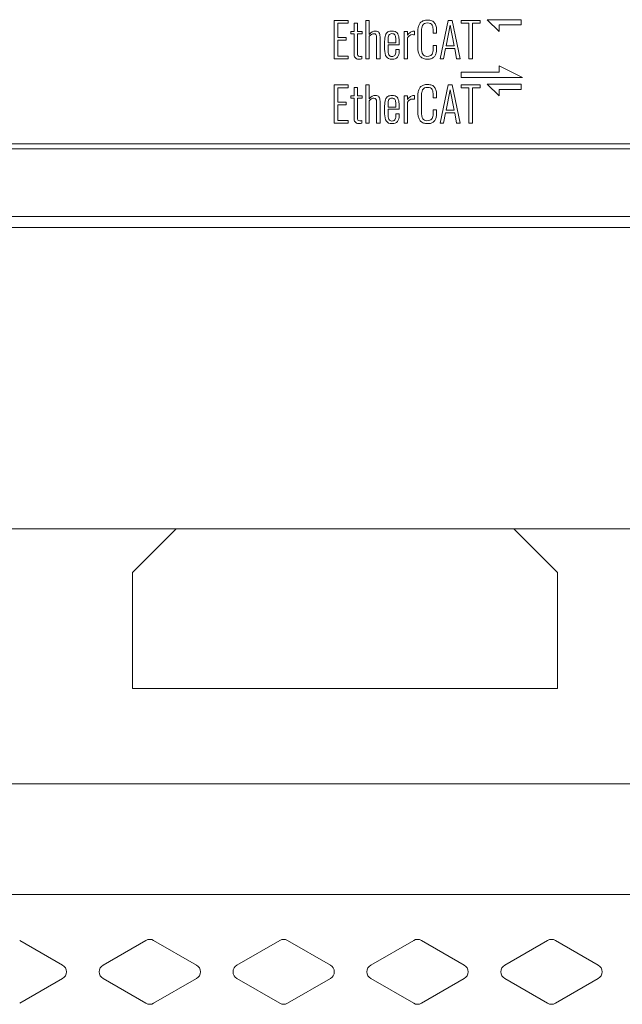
# Model space of a CAD drawing. Header units: millimetres. Extents: x 10908 to 11424, y -3584 to -2973.
# Tile 4 of 50: x 11147 to 11171, y -3546 to -3508. Entities that reach past the tile are written whole.
import ezdxf

# ---------------------------------------------------------------- set-up
doc = ezdxf.new("R2010")
doc.units = ezdxf.units.MM
doc.layers.add('1', color=7, linetype='Continuous', true_color=0xffffff)

msp = doc.modelspace()

# ---------------------------------------------------------------- linework, layer by layer
at = {"layer": '1', "color": 7, "linetype": 'Continuous', "lineweight": 18}
for p, q in [((11159.866, -3507.852), (11159.33, -3507.852)), ((11159.33, -3507.852), (11159.33, -3509.337)), ((11159.866, -3507.96), (11159.866, -3507.852)), ((11160.55, -3507.852), (11160.55, -3509.337)), ((11160.684, -3507.852), (11160.55, -3507.852)), ((11160.684, -3508.389), (11160.684, -3507.852)), ((11164.252, -3507.852), (11164.252, -3507.96)), ((11164.983, -3507.852), (11164.252, -3507.852)), ((11164.983, -3507.96), (11164.983, -3507.852)), ((11165.725, -3508.277), (11165.267, -3507.82)), ((11165.267, -3507.82), (11166.583, -3507.82)), ((11166.583, -3507.82), (11166.583, -3508.025)), ((11159.47, -3508.516), (11159.47, -3507.96)), ((11159.47, -3507.96), (11159.866, -3507.96)), ((11160.228, -3507.949), (11160.094, -3507.949)), ((11160.094, -3507.949), (11160.094, -3508.276)), ((11160.228, -3508.276), (11160.228, -3507.949)), ((11163.824, -3508.037), (11163.667, -3508.838)), ((11163.983, -3508.838), (11163.824, -3508.037)), ((11164.252, -3507.96), (11164.551, -3507.96)), ((11164.551, -3507.96), (11164.551, -3509.337)), ((11164.691, -3509.337), (11164.691, -3507.96)), ((11164.691, -3507.96), (11164.983, -3507.96)), ((11166.583, -3508.025), (11165.725, -3508.025)), ((11165.725, -3508.025), (11165.725, -3508.277)), ((11159.795, -3508.516), (11159.47, -3508.516)), ((11159.47, -3509.232), (11159.47, -3508.62)), ((11159.47, -3508.62), (11159.795, -3508.62)), ((11159.795, -3508.62), (11159.795, -3508.516)), ((11160.094, -3508.276), (11159.966, -3508.276)), ((11159.966, -3508.276), (11159.966, -3508.366)), ((11159.966, -3508.366), (11160.094, -3508.366)), ((11160.094, -3508.366), (11160.094, -3509.117)), ((11160.405, -3508.276), (11160.228, -3508.276)), ((11160.228, -3508.366), (11160.405, -3508.366)), ((11160.405, -3508.366), (11160.405, -3508.276)), ((11160.684, -3509.337), (11160.684, -3508.464)), ((11162.173, -3508.276), (11162.038, -3508.276)), ((11162.038, -3508.276), (11162.038, -3509.337)), ((11162.173, -3508.422), (11162.173, -3508.276)), ((11162.173, -3509.337), (11162.173, -3508.523)), ((11162.44, -3508.411), (11162.44, -3508.266)), ((11163.167, -3508.349), (11163.299, -3508.349)), ((11161.714, -3508.716), (11161.417, -3508.716)), ((11161.417, -3508.794), (11161.846, -3508.794)), ((11161.846, -3508.974), (11161.714, -3508.974)), ((11161.846, -3508.794), (11161.847, -3508.697)), ((11163.299, -3508.825), (11163.167, -3508.825)), ((11163.667, -3508.838), (11163.983, -3508.838)), ((11159.33, -3509.337), (11159.871, -3509.337)), ((11159.871, -3509.232), (11159.47, -3509.232)), ((11159.871, -3509.337), (11159.871, -3509.232)), ((11160.398, -3509.339), (11160.398, -3509.238)), ((11160.55, -3509.337), (11160.684, -3509.337)), ((11160.97, -3509.337), (11161.105, -3509.337)), ((11162.038, -3509.337), (11162.173, -3509.337)), ((11164.551, -3509.337), (11164.691, -3509.337)), ((11165.723, -3509.61), (11166.633, -3510.066)), ((11165.723, -3509.86), (11165.723, -3509.61)), ((11164.252, -3510.066), (11164.252, -3509.86)), ((11164.252, -3509.86), (11165.723, -3509.86)), ((11166.633, -3510.066), (11164.252, -3510.066)), ((11159.866, -3510.352), (11159.33, -3510.352)), ((11159.33, -3510.352), (11159.33, -3511.837)), ((11159.47, -3511.016), (11159.47, -3510.46)), ((11159.47, -3510.46), (11159.866, -3510.46)), ((11159.866, -3510.46), (11159.866, -3510.352)), ((11160.228, -3510.449), (11160.094, -3510.449)), ((11160.094, -3510.449), (11160.094, -3510.776)), ((11160.228, -3510.776), (11160.228, -3510.449)), ((11160.55, -3510.352), (11160.55, -3511.837)), ((11160.684, -3510.352), (11160.55, -3510.352)), ((11160.684, -3510.889), (11160.684, -3510.352)), ((11163.824, -3510.537), (11163.667, -3511.338)), ((11163.983, -3511.338), (11163.824, -3510.537)), ((11164.983, -3510.352), (11164.252, -3510.352)), ((11164.252, -3510.352), (11164.252, -3510.46)), ((11164.252, -3510.46), (11164.551, -3510.46)), ((11164.551, -3510.46), (11164.551, -3511.837)), ((11164.691, -3511.837), (11164.691, -3510.46)), ((11164.691, -3510.46), (11164.983, -3510.46)), ((11164.983, -3510.46), (11164.983, -3510.352)), ((11165.267, -3510.32), (11166.583, -3510.32)), ((11165.725, -3510.777), (11165.267, -3510.32)), ((11166.583, -3510.525), (11165.725, -3510.525)), ((11165.725, -3510.525), (11165.725, -3510.777)), ((11166.583, -3510.32), (11166.583, -3510.525)), ((11160.094, -3510.776), (11159.966, -3510.776)), ((11159.966, -3510.776), (11159.966, -3510.866)), ((11159.966, -3510.866), (11160.094, -3510.866)), ((11160.094, -3510.866), (11160.094, -3511.617)), ((11160.405, -3510.776), (11160.228, -3510.776)), ((11160.228, -3510.866), (11160.405, -3510.866)), ((11160.405, -3510.866), (11160.405, -3510.776)), ((11162.038, -3510.776), (11162.038, -3511.837)), ((11162.173, -3510.776), (11162.038, -3510.776)), ((11162.173, -3510.922), (11162.173, -3510.776)), ((11162.44, -3510.911), (11162.44, -3510.766)), ((11163.167, -3510.849), (11163.299, -3510.849)), ((11159.795, -3511.016), (11159.47, -3511.016)), ((11159.47, -3511.732), (11159.47, -3511.12)), ((11159.47, -3511.12), (11159.795, -3511.12)), ((11159.795, -3511.12), (11159.795, -3511.016)), ((11160.684, -3511.837), (11160.684, -3510.964)), ((11161.714, -3511.216), (11161.417, -3511.216)), ((11161.417, -3511.294), (11161.846, -3511.294)), ((11161.846, -3511.294), (11161.847, -3511.197)), ((11162.173, -3511.837), (11162.173, -3511.023)), ((11161.846, -3511.474), (11161.714, -3511.474)), ((11163.299, -3511.325), (11163.167, -3511.325)), ((11163.667, -3511.338), (11163.983, -3511.338)), ((11159.33, -3511.837), (11159.871, -3511.837)), ((11159.871, -3511.732), (11159.47, -3511.732)), ((11159.871, -3511.837), (11159.871, -3511.732)), ((11160.398, -3511.839), (11160.398, -3511.738)), ((11160.55, -3511.837), (11160.684, -3511.837)), ((11160.97, -3511.837), (11161.105, -3511.837)), ((11162.038, -3511.837), (11162.173, -3511.837)), ((11164.551, -3511.837), (11164.691, -3511.837)), ((11099.338, -3512.634), (11262.474, -3512.634)), ((11099.338, -3512.834), (11262.474, -3512.834)), ((11075.606, -3515.459), (11283.206, -3515.459)), ((11077.008, -3515.884), (11281.804, -3515.884)), ((11091.406, -3527.584), (11192.106, -3527.584)), ((11153.195, -3527.584), (11151.495, -3529.284)), ((11167.995, -3529.284), (11166.295, -3527.584)), ((11151.495, -3529.284), (11151.495, -3533.784)), ((11167.995, -3533.784), (11167.995, -3529.284)), ((11151.495, -3533.784), (11167.995, -3533.784)), ((11114.07, -3537.484), (11188.07, -3537.484)), ((11192.106, -3541.784), (11091.406, -3541.784)), ((11148.787, -3544.524), (11147.123, -3543.563)), ((11152.019, -3543.563), (11150.355, -3544.524)), ((11153.983, -3544.524), (11152.319, -3543.563)), ((11157.215, -3543.563), (11155.551, -3544.524)), ((11159.179, -3544.524), (11157.515, -3543.563)), ((11162.411, -3543.563), (11160.747, -3544.524)), ((11164.375, -3544.524), (11162.711, -3543.563)), ((11167.607, -3543.563), (11165.943, -3544.524)), ((11169.572, -3544.524), (11167.907, -3543.563)), ((11147.123, -3546.004), (11148.787, -3545.044)), ((11150.355, -3545.044), (11152.019, -3546.004)), ((11152.319, -3546.004), (11153.983, -3545.044)), ((11155.551, -3545.044), (11157.215, -3546.004)), ((11157.515, -3546.004), (11159.179, -3545.044)), ((11160.747, -3545.044), (11162.411, -3546.004)), ((11162.711, -3546.004), (11164.375, -3545.044)), ((11165.943, -3545.044), (11167.607, -3546.004)), ((11167.907, -3546.004), (11169.572, -3545.044))]:
    msp.add_line(p, q, dxfattribs=at)
for centre, start, end in [((11152.169, -3543.823), 60, 120), ((11157.365, -3543.823), 60, 120), ((11162.561, -3543.823), 60, 120), ((11167.757, -3543.823), 60, 120), ((11148.637, -3544.784), 300, 60), ((11150.505, -3544.784), 120, 240), ((11153.833, -3544.784), 300, 60), ((11155.701, -3544.784), 120, 240), ((11159.029, -3544.784), 300, 60), ((11160.897, -3544.784), 120, 240), ((11164.225, -3544.784), 300, 60), ((11166.093, -3544.784), 120, 240), ((11169.422, -3544.784), 300, 60), ((11152.169, -3545.745), 240, 300), ((11157.365, -3545.745), 240, 300), ((11162.561, -3545.745), 240, 300), ((11167.757, -3545.745), 240, 300)]:
    msp.add_arc(centre, 0.3, start, end, dxfattribs=at)
for points in [[(11162.794, -3507.858), (11162.751, -3507.873), (11162.715, -3507.894), (11162.687, -3507.92)], [(11163.223, -3507.951), (11163.196, -3507.913), (11163.16, -3507.884), (11163.114, -3507.865)], [(11163.75, -3507.852), (11163.75, -3507.852), (11163.437, -3509.337), (11163.437, -3509.337)], [(11163.897, -3507.852), (11163.897, -3507.852), (11163.75, -3507.852), (11163.75, -3507.852)], [(11164.212, -3509.337), (11164.212, -3509.337), (11163.897, -3507.852), (11163.897, -3507.852)], [(11162.687, -3507.92), (11162.659, -3507.946), (11162.636, -3507.98), (11162.618, -3508.019)], [(11162.721, -3508.144), (11162.728, -3508.107), (11162.739, -3508.072), (11162.755, -3508.041)], [(11163.06, -3507.968), (11163.09, -3507.982), (11163.113, -3508.004), (11163.128, -3508.033)], [(11163.281, -3508.082), (11163.27, -3508.032), (11163.25, -3507.988), (11163.223, -3507.951)], [(11161.408, -3508.297), (11161.367, -3508.322), (11161.336, -3508.364), (11161.315, -3508.425)], [(11161.764, -3508.328), (11161.743, -3508.306), (11161.717, -3508.29), (11161.686, -3508.278)], [(11161.7, -3508.463), (11161.706, -3508.488), (11161.71, -3508.512), (11161.711, -3508.536)], [(11161.814, -3508.415), (11161.802, -3508.378), (11161.785, -3508.349), (11161.764, -3508.328)], [(11161.839, -3508.537), (11161.835, -3508.492), (11161.826, -3508.452), (11161.814, -3508.415)], [(11161.847, -3508.697), (11161.847, -3508.635), (11161.844, -3508.581), (11161.839, -3508.537)], [(11162.286, -3508.303), (11162.243, -3508.329), (11162.205, -3508.369), (11162.173, -3508.422)], [(11163.572, -3509.337), (11163.572, -3509.337), (11163.647, -3508.94), (11163.647, -3508.94)], [(11163.647, -3508.94), (11163.647, -3508.94), (11164.002, -3508.94), (11164.002, -3508.94)], [(11164.002, -3508.94), (11164.002, -3508.94), (11164.075, -3509.337), (11164.075, -3509.337)], [(11160.285, -3509.351), (11160.321, -3509.351), (11160.358, -3509.346), (11160.398, -3509.339)], [(11161.57, -3509.354), (11161.668, -3509.354), (11161.738, -3509.326), (11161.781, -3509.271)], [(11162.581, -3509.039), (11162.587, -3509.083), (11162.6, -3509.125), (11162.617, -3509.166)], [(11162.617, -3509.166), (11162.634, -3509.207), (11162.657, -3509.24), (11162.685, -3509.267)], [(11162.947, -3509.356), (11163.001, -3509.356), (11163.049, -3509.349), (11163.09, -3509.334)], [(11163.105, -3509.186), (11163.09, -3509.203), (11163.068, -3509.217), (11163.042, -3509.227)], [(11163.09, -3509.334), (11163.131, -3509.32), (11163.165, -3509.3), (11163.191, -3509.275)], [(11163.143, -3509.117), (11163.134, -3509.146), (11163.121, -3509.168), (11163.105, -3509.186)], [(11163.162, -3509.029), (11163.159, -3509.059), (11163.152, -3509.089), (11163.143, -3509.117)], [(11163.191, -3509.275), (11163.217, -3509.25), (11163.238, -3509.219), (11163.255, -3509.18)], [(11163.255, -3509.18), (11163.271, -3509.142), (11163.283, -3509.101), (11163.29, -3509.058)], [(11163.437, -3509.337), (11163.437, -3509.337), (11163.572, -3509.337), (11163.572, -3509.337)], [(11164.075, -3509.337), (11164.075, -3509.337), (11164.212, -3509.337), (11164.212, -3509.337)], [(11162.687, -3510.42), (11162.659, -3510.446), (11162.636, -3510.48), (11162.618, -3510.519)], [(11162.794, -3510.358), (11162.751, -3510.373), (11162.715, -3510.394), (11162.687, -3510.42)], [(11162.721, -3510.644), (11162.728, -3510.607), (11162.739, -3510.572), (11162.755, -3510.541)], [(11163.06, -3510.468), (11163.09, -3510.482), (11163.113, -3510.504), (11163.128, -3510.533)], [(11163.223, -3510.451), (11163.196, -3510.413), (11163.16, -3510.384), (11163.114, -3510.365)], [(11163.281, -3510.582), (11163.27, -3510.532), (11163.25, -3510.488), (11163.223, -3510.451)], [(11163.75, -3510.352), (11163.75, -3510.352), (11163.437, -3511.837), (11163.437, -3511.837)], [(11163.897, -3510.352), (11163.897, -3510.352), (11163.75, -3510.352), (11163.75, -3510.352)], [(11164.212, -3511.837), (11164.212, -3511.837), (11163.897, -3510.352), (11163.897, -3510.352)], [(11161.408, -3510.797), (11161.367, -3510.822), (11161.336, -3510.864), (11161.315, -3510.925)], [(11161.764, -3510.828), (11161.743, -3510.806), (11161.717, -3510.79), (11161.686, -3510.778)], [(11161.814, -3510.915), (11161.802, -3510.878), (11161.785, -3510.849), (11161.764, -3510.828)], [(11161.839, -3511.037), (11161.835, -3510.992), (11161.826, -3510.952), (11161.814, -3510.915)], [(11162.286, -3510.803), (11162.243, -3510.829), (11162.205, -3510.869), (11162.173, -3510.922)], [(11161.7, -3510.963), (11161.706, -3510.988), (11161.71, -3511.012), (11161.711, -3511.036)], [(11161.847, -3511.197), (11161.847, -3511.135), (11161.844, -3511.081), (11161.839, -3511.037)], [(11162.581, -3511.539), (11162.587, -3511.583), (11162.6, -3511.625), (11162.617, -3511.666)], [(11162.617, -3511.666), (11162.634, -3511.707), (11162.657, -3511.74), (11162.685, -3511.767)], [(11163.105, -3511.686), (11163.09, -3511.703), (11163.068, -3511.717), (11163.042, -3511.727)], [(11163.143, -3511.617), (11163.134, -3511.646), (11163.121, -3511.668), (11163.105, -3511.686)], [(11163.162, -3511.529), (11163.159, -3511.559), (11163.152, -3511.589), (11163.143, -3511.617)], [(11163.191, -3511.775), (11163.217, -3511.75), (11163.238, -3511.719), (11163.255, -3511.68)], [(11163.255, -3511.68), (11163.271, -3511.642), (11163.283, -3511.601), (11163.29, -3511.558)], [(11163.572, -3511.837), (11163.572, -3511.837), (11163.647, -3511.44), (11163.647, -3511.44)], [(11163.647, -3511.44), (11163.647, -3511.44), (11164.002, -3511.44), (11164.002, -3511.44)], [(11164.002, -3511.44), (11164.002, -3511.44), (11164.075, -3511.837), (11164.075, -3511.837)], [(11160.285, -3511.851), (11160.321, -3511.851), (11160.358, -3511.846), (11160.398, -3511.839)], [(11161.57, -3511.854), (11161.668, -3511.854), (11161.738, -3511.826), (11161.781, -3511.771)], [(11162.947, -3511.856), (11163.001, -3511.856), (11163.049, -3511.849), (11163.09, -3511.834)], [(11163.09, -3511.834), (11163.131, -3511.82), (11163.165, -3511.8), (11163.191, -3511.775)], [(11163.437, -3511.837), (11163.437, -3511.837), (11163.572, -3511.837), (11163.572, -3511.837)], [(11164.075, -3511.837), (11164.075, -3511.837), (11164.212, -3511.837), (11164.212, -3511.837)]]:
    msp.add_open_spline(points, degree=3, dxfattribs=at)
for points, knots in [([(11163.114, -3507.865), (11163.068, -3507.846), (11163.013, -3507.836), (11162.889, -3507.836), (11162.838, -3507.843), (11162.794, -3507.858)], [0, 0, 0, 0, 0.5, 0.5, 1, 1, 1, 1]), ([(11161.105, -3509.337), (11161.105, -3509.054), (11161.105, -3508.77), (11161.105, -3508.486), (11161.105, -3508.414), (11161.091, -3508.358), (11161.035, -3508.28), (11160.995, -3508.261), (11160.849, -3508.261), (11160.763, -3508.303), (11160.684, -3508.389)], [0, 0, 0, 0, 0.25, 0.25, 0.25, 0.5, 0.5, 0.75, 0.75, 1, 1, 1, 1]), ([(11161.686, -3508.278), (11161.654, -3508.266), (11161.616, -3508.261), (11161.503, -3508.261), (11161.449, -3508.273), (11161.408, -3508.297)], [0, 0, 0, 0, 0.5, 0.5, 1, 1, 1, 1]), ([(11162.618, -3508.019), (11162.601, -3508.059), (11162.588, -3508.101), (11162.575, -3508.191), (11162.571, -3508.243), (11162.571, -3508.3), (11162.571, -3508.497), (11162.571, -3508.693), (11162.571, -3508.89), (11162.571, -3508.945), (11162.574, -3508.995), (11162.581, -3509.039)], [0, 0, 0, 0, 0.25, 0.25, 0.5, 0.5, 0.5, 0.75, 0.75, 0.75, 1, 1, 1, 1]), ([(11162.764, -3509.164), (11162.73, -3509.112), (11162.712, -3509.028), (11162.712, -3508.702), (11162.712, -3508.492), (11162.712, -3508.282), (11162.712, -3508.228), (11162.716, -3508.182), (11162.721, -3508.144)], [0, 0, 0, 0, 0.333333, 0.333333, 0.666667, 0.666667, 0.666667, 1, 1, 1, 1]), ([(11162.755, -3508.041), (11162.771, -3508.01), (11162.795, -3507.986), (11162.859, -3507.955), (11162.899, -3507.947), (11162.994, -3507.947), (11163.031, -3507.954), (11163.06, -3507.968)], [0, 0, 0, 0, 0.333333, 0.333333, 0.666667, 0.666667, 1, 1, 1, 1]), ([(11163.128, -3508.033), (11163.143, -3508.063), (11163.153, -3508.095), (11163.164, -3508.166), (11163.167, -3508.21), (11163.167, -3508.291), (11163.167, -3508.32), (11163.167, -3508.349)], [0, 0, 0, 0, 0.333333, 0.333333, 0.666667, 0.666667, 1, 1, 1, 1]), ([(11163.299, -3508.349), (11163.299, -3508.319), (11163.299, -3508.288), (11163.299, -3508.191), (11163.293, -3508.132), (11163.281, -3508.082)], [0, 0, 0, 0, 0.5, 0.5, 1, 1, 1, 1]), ([(11160.247, -3509.215), (11160.234, -3509.195), (11160.228, -3509.158), (11160.228, -3509.104), (11160.228, -3508.858), (11160.228, -3508.612), (11160.228, -3508.366)], [0, 0, 0, 0, 0.5, 0.5, 0.5, 1, 1, 1, 1]), ([(11160.684, -3508.464), (11160.75, -3508.399), (11160.811, -3508.366), (11160.904, -3508.366), (11160.93, -3508.377), (11160.945, -3508.4)], [0, 0, 0, 0, 0.5, 0.5, 1, 1, 1, 1]), ([(11160.945, -3508.4), (11160.962, -3508.423), (11160.97, -3508.461), (11160.97, -3508.515), (11160.97, -3508.789), (11160.97, -3509.063), (11160.97, -3509.337)], [0, 0, 0, 0, 0.5, 0.5, 0.5, 1, 1, 1, 1]), ([(11161.315, -3508.425), (11161.294, -3508.486), (11161.283, -3508.567), (11161.283, -3508.76), (11161.283, -3508.849), (11161.283, -3509.09), (11161.306, -3509.197), (11161.395, -3509.323), (11161.469, -3509.354), (11161.57, -3509.354)], [0, 0, 0, 0, 0.25, 0.25, 0.5, 0.5, 0.75, 0.75, 1, 1, 1, 1]), ([(11161.417, -3508.716), (11161.417, -3508.692), (11161.417, -3508.669), (11161.417, -3508.534), (11161.429, -3508.459), (11161.451, -3508.42)], [0, 0, 0, 0, 0.5, 0.5, 1, 1, 1, 1]), ([(11161.451, -3508.42), (11161.474, -3508.381), (11161.513, -3508.361), (11161.595, -3508.361), (11161.616, -3508.365), (11161.634, -3508.373)], [0, 0, 0, 0, 0.5, 0.5, 1, 1, 1, 1]), ([(11161.634, -3508.373), (11161.652, -3508.382), (11161.666, -3508.393), (11161.687, -3508.42), (11161.694, -3508.439), (11161.7, -3508.463)], [0, 0, 0, 0, 0.5, 0.5, 1, 1, 1, 1]), ([(11161.711, -3508.536), (11161.713, -3508.561), (11161.714, -3508.591), (11161.714, -3508.658), (11161.714, -3508.687), (11161.714, -3508.716)], [0, 0, 0, 0, 0.5, 0.5, 1, 1, 1, 1]), ([(11162.173, -3508.523), (11162.222, -3508.44), (11162.29, -3508.4), (11162.4, -3508.4), (11162.421, -3508.403), (11162.44, -3508.411)], [0, 0, 0, 0, 0.5, 0.5, 1, 1, 1, 1]), ([(11162.44, -3508.266), (11162.435, -3508.265), (11162.428, -3508.265), (11162.373, -3508.265), (11162.329, -3508.278), (11162.286, -3508.303)], [0, 0, 0, 0, 0.5, 0.5, 1, 1, 1, 1]), ([(11161.45, -3509.185), (11161.428, -3509.139), (11161.417, -3509.062), (11161.417, -3508.899), (11161.417, -3508.846), (11161.417, -3508.794)], [0, 0, 0, 0, 0.5, 0.5, 1, 1, 1, 1]), ([(11161.714, -3508.974), (11161.714, -3508.999), (11161.714, -3509.023), (11161.714, -3509.125), (11161.701, -3509.179), (11161.676, -3509.209)], [0, 0, 0, 0, 0.5, 0.5, 1, 1, 1, 1]), ([(11161.781, -3509.271), (11161.824, -3509.215), (11161.846, -3509.136), (11161.846, -3509.014), (11161.846, -3508.994), (11161.846, -3508.974)], [0, 0, 0, 0, 0.5, 0.5, 1, 1, 1, 1]), ([(11163.167, -3508.825), (11163.167, -3508.857), (11163.167, -3508.889), (11163.167, -3508.963), (11163.165, -3508.999), (11163.162, -3509.029)], [0, 0, 0, 0, 0.5, 0.5, 1, 1, 1, 1]), ([(11163.29, -3509.058), (11163.296, -3509.015), (11163.299, -3508.966), (11163.299, -3508.883), (11163.299, -3508.854), (11163.299, -3508.825)], [0, 0, 0, 0, 0.5, 0.5, 1, 1, 1, 1]), ([(11160.094, -3509.117), (11160.094, -3509.193), (11160.108, -3509.251), (11160.163, -3509.331), (11160.213, -3509.351), (11160.285, -3509.351)], [0, 0, 0, 0, 0.5, 0.5, 1, 1, 1, 1]), ([(11160.398, -3509.238), (11160.373, -3509.242), (11160.348, -3509.245), (11160.285, -3509.245), (11160.26, -3509.235), (11160.247, -3509.215)], [0, 0, 0, 0, 0.5, 0.5, 1, 1, 1, 1]), ([(11161.676, -3509.209), (11161.651, -3509.238), (11161.616, -3509.253), (11161.511, -3509.253), (11161.47, -3509.23), (11161.45, -3509.185)], [0, 0, 0, 0, 0.5, 0.5, 1, 1, 1, 1]), ([(11162.685, -3509.267), (11162.712, -3509.294), (11162.748, -3509.316), (11162.837, -3509.348), (11162.889, -3509.356), (11162.947, -3509.356)], [0, 0, 0, 0, 0.5, 0.5, 1, 1, 1, 1]), ([(11163.042, -3509.227), (11163.016, -3509.238), (11162.984, -3509.243), (11162.86, -3509.243), (11162.799, -3509.216), (11162.764, -3509.164)], [0, 0, 0, 0, 0.5, 0.5, 1, 1, 1, 1]), ([(11162.618, -3510.519), (11162.601, -3510.559), (11162.588, -3510.601), (11162.575, -3510.691), (11162.571, -3510.743), (11162.571, -3510.8), (11162.571, -3510.997), (11162.571, -3511.193), (11162.571, -3511.39), (11162.571, -3511.445), (11162.574, -3511.495), (11162.581, -3511.539)], [0, 0, 0, 0, 0.25, 0.25, 0.5, 0.5, 0.5, 0.75, 0.75, 0.75, 1, 1, 1, 1]), ([(11162.755, -3510.541), (11162.771, -3510.51), (11162.795, -3510.486), (11162.859, -3510.455), (11162.899, -3510.447), (11162.994, -3510.447), (11163.031, -3510.454), (11163.06, -3510.468)], [0, 0, 0, 0, 0.333333, 0.333333, 0.666667, 0.666667, 1, 1, 1, 1]), ([(11163.114, -3510.365), (11163.068, -3510.346), (11163.013, -3510.336), (11162.889, -3510.336), (11162.838, -3510.343), (11162.794, -3510.358)], [0, 0, 0, 0, 0.5, 0.5, 1, 1, 1, 1]), ([(11163.128, -3510.533), (11163.143, -3510.563), (11163.153, -3510.595), (11163.164, -3510.666), (11163.167, -3510.71), (11163.167, -3510.791), (11163.167, -3510.82), (11163.167, -3510.849)], [0, 0, 0, 0, 0.333333, 0.333333, 0.666667, 0.666667, 1, 1, 1, 1]), ([(11160.247, -3511.715), (11160.234, -3511.695), (11160.228, -3511.658), (11160.228, -3511.604), (11160.228, -3511.358), (11160.228, -3511.112), (11160.228, -3510.866)], [0, 0, 0, 0, 0.5, 0.5, 0.5, 1, 1, 1, 1]), ([(11161.105, -3511.837), (11161.105, -3511.554), (11161.105, -3511.27), (11161.105, -3510.986), (11161.105, -3510.914), (11161.091, -3510.858), (11161.035, -3510.78), (11160.995, -3510.761), (11160.849, -3510.761), (11160.763, -3510.803), (11160.684, -3510.889)], [0, 0, 0, 0, 0.25, 0.25, 0.25, 0.5, 0.5, 0.75, 0.75, 1, 1, 1, 1]), ([(11160.684, -3510.964), (11160.75, -3510.899), (11160.811, -3510.866), (11160.904, -3510.866), (11160.93, -3510.877), (11160.945, -3510.9)], [0, 0, 0, 0, 0.5, 0.5, 1, 1, 1, 1]), ([(11160.945, -3510.9), (11160.962, -3510.923), (11160.97, -3510.961), (11160.97, -3511.015), (11160.97, -3511.289), (11160.97, -3511.563), (11160.97, -3511.837)], [0, 0, 0, 0, 0.5, 0.5, 0.5, 1, 1, 1, 1]), ([(11161.315, -3510.925), (11161.294, -3510.986), (11161.283, -3511.067), (11161.283, -3511.26), (11161.283, -3511.349), (11161.283, -3511.59), (11161.306, -3511.697), (11161.395, -3511.823), (11161.469, -3511.854), (11161.57, -3511.854)], [0, 0, 0, 0, 0.25, 0.25, 0.5, 0.5, 0.75, 0.75, 1, 1, 1, 1]), ([(11161.686, -3510.778), (11161.654, -3510.766), (11161.616, -3510.761), (11161.503, -3510.761), (11161.449, -3510.773), (11161.408, -3510.797)], [0, 0, 0, 0, 0.5, 0.5, 1, 1, 1, 1]), ([(11161.417, -3511.216), (11161.417, -3511.192), (11161.417, -3511.169), (11161.417, -3511.034), (11161.429, -3510.959), (11161.451, -3510.92)], [0, 0, 0, 0, 0.5, 0.5, 1, 1, 1, 1]), ([(11161.451, -3510.92), (11161.474, -3510.881), (11161.513, -3510.861), (11161.595, -3510.861), (11161.616, -3510.865), (11161.634, -3510.873)], [0, 0, 0, 0, 0.5, 0.5, 1, 1, 1, 1]), ([(11161.634, -3510.873), (11161.652, -3510.882), (11161.666, -3510.893), (11161.687, -3510.92), (11161.694, -3510.939), (11161.7, -3510.963)], [0, 0, 0, 0, 0.5, 0.5, 1, 1, 1, 1]), ([(11162.173, -3511.023), (11162.222, -3510.94), (11162.29, -3510.9), (11162.4, -3510.9), (11162.421, -3510.903), (11162.44, -3510.911)], [0, 0, 0, 0, 0.5, 0.5, 1, 1, 1, 1]), ([(11162.44, -3510.766), (11162.435, -3510.765), (11162.428, -3510.765), (11162.373, -3510.765), (11162.329, -3510.778), (11162.286, -3510.803)], [0, 0, 0, 0, 0.5, 0.5, 1, 1, 1, 1]), ([(11162.764, -3511.664), (11162.73, -3511.612), (11162.712, -3511.528), (11162.712, -3511.202), (11162.712, -3510.992), (11162.712, -3510.782), (11162.712, -3510.728), (11162.716, -3510.682), (11162.721, -3510.644)], [0, 0, 0, 0, 0.333333, 0.333333, 0.666667, 0.666667, 0.666667, 1, 1, 1, 1]), ([(11163.299, -3510.849), (11163.299, -3510.819), (11163.299, -3510.788), (11163.299, -3510.691), (11163.293, -3510.632), (11163.281, -3510.582)], [0, 0, 0, 0, 0.5, 0.5, 1, 1, 1, 1]), ([(11161.45, -3511.685), (11161.428, -3511.639), (11161.417, -3511.562), (11161.417, -3511.399), (11161.417, -3511.346), (11161.417, -3511.294)], [0, 0, 0, 0, 0.5, 0.5, 1, 1, 1, 1]), ([(11161.711, -3511.036), (11161.713, -3511.061), (11161.714, -3511.091), (11161.714, -3511.158), (11161.714, -3511.187), (11161.714, -3511.216)], [0, 0, 0, 0, 0.5, 0.5, 1, 1, 1, 1]), ([(11160.094, -3511.617), (11160.094, -3511.693), (11160.108, -3511.751), (11160.163, -3511.831), (11160.213, -3511.851), (11160.285, -3511.851)], [0, 0, 0, 0, 0.5, 0.5, 1, 1, 1, 1]), ([(11161.676, -3511.709), (11161.651, -3511.738), (11161.616, -3511.753), (11161.511, -3511.753), (11161.47, -3511.73), (11161.45, -3511.685)], [0, 0, 0, 0, 0.5, 0.5, 1, 1, 1, 1]), ([(11161.714, -3511.474), (11161.714, -3511.499), (11161.714, -3511.523), (11161.714, -3511.625), (11161.701, -3511.679), (11161.676, -3511.709)], [0, 0, 0, 0, 0.5, 0.5, 1, 1, 1, 1]), ([(11161.781, -3511.771), (11161.824, -3511.715), (11161.846, -3511.636), (11161.846, -3511.514), (11161.846, -3511.494), (11161.846, -3511.474)], [0, 0, 0, 0, 0.5, 0.5, 1, 1, 1, 1]), ([(11163.042, -3511.727), (11163.016, -3511.738), (11162.984, -3511.743), (11162.86, -3511.743), (11162.799, -3511.716), (11162.764, -3511.664)], [0, 0, 0, 0, 0.5, 0.5, 1, 1, 1, 1]), ([(11163.167, -3511.325), (11163.167, -3511.357), (11163.167, -3511.389), (11163.167, -3511.463), (11163.165, -3511.499), (11163.162, -3511.529)], [0, 0, 0, 0, 0.5, 0.5, 1, 1, 1, 1]), ([(11163.29, -3511.558), (11163.296, -3511.515), (11163.299, -3511.466), (11163.299, -3511.383), (11163.299, -3511.354), (11163.299, -3511.325)], [0, 0, 0, 0, 0.5, 0.5, 1, 1, 1, 1]), ([(11160.398, -3511.738), (11160.373, -3511.742), (11160.348, -3511.745), (11160.285, -3511.745), (11160.26, -3511.735), (11160.247, -3511.715)], [0, 0, 0, 0, 0.5, 0.5, 1, 1, 1, 1]), ([(11162.685, -3511.767), (11162.712, -3511.794), (11162.748, -3511.816), (11162.837, -3511.848), (11162.889, -3511.856), (11162.947, -3511.856)], [0, 0, 0, 0, 0.5, 0.5, 1, 1, 1, 1])]:
    msp.add_open_spline(points, degree=3, knots=knots, dxfattribs=at)

doc.saveas('drawing.dxf')
